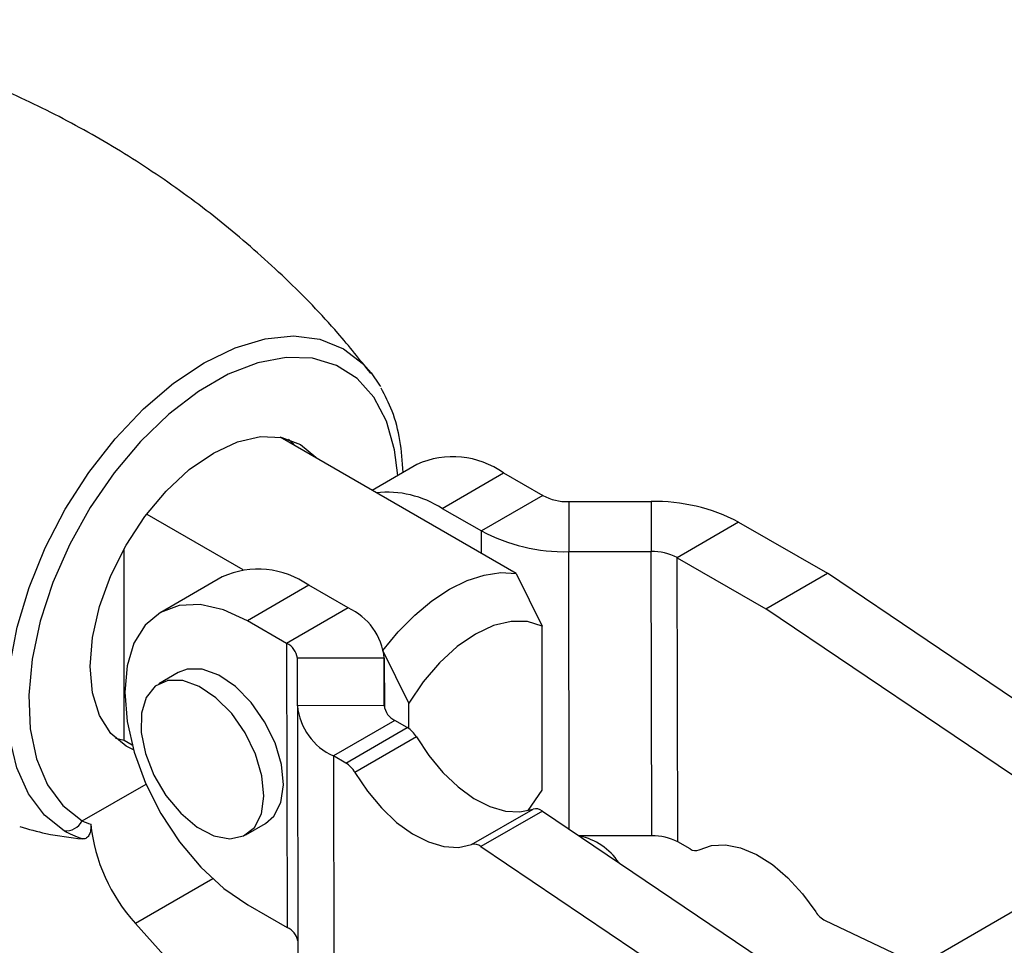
# Model space of a CAD drawing. Extents: x 56 to 617, y 36 to 436.
# Tile 5 of 31: x 126 to 166, y 87 to 125. Entities that reach past the tile are written whole.
import ezdxf

# ---------------------------------------------------------------- set-up
doc = ezdxf.new("R2010")
doc.units = 0
doc.header["$LTSCALE"] = 1.5
doc.layers.get('0').update_dxf_attribs({"linetype": 'CONTINUOUS'})

msp = doc.modelspace()

# ---------------------------------------------------------------- linework, layer by layer
at = {"color": 7, "linetype": 'CONTINUOUS'}
for p, q in [((146.0843, 102.1568), (136.406, 107.744)), ((142.0183, 106.6229), (140.1831, 105.5635)), ((143.0483, 104.8235), (145.5673, 106.2777)), ((145.5673, 106.2777), (147.1774, 105.3531)), ((147.1774, 105.3531), (144.6583, 103.8989)), ((148.2381, 105.1017), (151.6186, 105.1068)), ((148.2381, 105.1017), (148.2381, 103.0505)), ((151.6186, 105.1068), (151.6186, 103.0556)), ((130.9436, 104.5906), (134.8881, 102.3135)), ((143.0483, 104.8235), (144.6583, 103.8989)), ((155.1983, 104.2585), (152.6792, 102.8042)), ((155.1983, 104.2585), (158.8433, 102.1653)), ((130.0153, 95.3125), (130.0153, 103.1687)), ((148.2381, 103.0505), (151.6186, 103.0556)), ((151.6449, 91.4048), (151.6186, 103.0556)), ((152.7055, 91.1534), (152.6792, 102.8042)), ((152.6792, 102.8042), (156.3242, 100.711)), ((146.0843, 102.1568), (147.145, 99.9975)), ((156.3242, 100.711), (158.8433, 102.1653)), ((172.9544, 92.6363), (158.8433, 102.1653)), ((134.0368, 102.0153), (131.5177, 100.5611)), ((137.5859, 101.6701), (135.0668, 100.2159)), ((139.1959, 100.7455), (137.5859, 101.6701)), ((139.1959, 100.7455), (136.6769, 99.2913)), ((170.4354, 91.182), (156.3242, 100.711)), ((136.6769, 99.2913), (135.0668, 100.2159)), ((147.145, 93.2774), (147.145, 99.9975)), ((136.6769, 99.2913), (136.7032, 87.6404)), ((141.6826, 96.8441), (140.6219, 99.0034)), ((140.6787, 98.6866), (137.1162, 98.6812)), ((137.1162, 96.7348), (137.1162, 98.6812)), ((140.6787, 96.7401), (140.6787, 98.6866)), ((140.6787, 98.6866), (140.6833, 96.6729)), ((132.2335, 98.093), (131.438, 97.6338)), ((140.6787, 96.7401), (137.1162, 96.7348)), ((137.1162, 96.7348), (137.1425, 85.0839)), ((141.6826, 95.8022), (141.6826, 96.8441)), ((141.118, 96.1301), (138.599, 94.6759)), ((141.6244, 95.8393), (141.118, 96.1301)), ((139.1053, 94.3851), (141.6244, 95.8393)), ((130.0153, 95.3125), (129.6693, 95.3938)), ((130.3494, 95.1196), (130.0153, 95.3125)), ((141.9939, 95.4544), (139.4748, 94.0002)), ((138.599, 94.6759), (138.6253, 83.025)), ((139.1053, 94.3851), (138.599, 94.6759)), ((146.5751, 92.4346), (147.145, 93.2774)), ((144.2571, 91.0449), (146.7761, 92.4991)), ((147.1613, 92.4173), (144.6423, 90.9631)), ((147.1613, 92.4173), (158.8742, 84.5079)), ((135.0096, 91.4469), (135.8051, 91.9061)), ((151.6449, 91.4048), (148.6675, 91.4003)), ((144.6423, 90.9631), (155.9, 83.361)), ((153.2119, 90.8626), (152.7055, 91.1534)), ((169.0103, 89.7755), (159.3161, 84.1792)), ((135.0931, 88.565), (136.7032, 87.6404)), ((133.5294, 84.4163), (130.4799, 87.81)), ((158.7477, 87.9258), (162.6265, 86.0903))]:
    msp.add_line(p, q, dxfattribs=at)
at = {"color": 8, "linetype": 'CONTINUOUS'}
for p, q in [((144.6604, 102.9788), (144.6583, 103.8989)), ((148.2637, 91.6729), (148.2381, 103.0505)), ((128.2925, 92.0088), (130.9145, 93.5224)), ((133.6482, 89.639), (130.4799, 87.81))]:
    msp.add_line(p, q, dxfattribs=at)
at = {"color": 8, "linetype": 'CONTINUOUS', "flags": 128}
for points in [[(127.5622, 91.6046), (126.7467, 92.2489), (126.0919, 93.1192), (125.6138, 94.1942), (125.3242, 95.4477), (125.2301, 96.8488), (125.3338, 98.3633), (125.6329, 99.954), (126.1199, 101.5819), (126.7829, 103.2072), (127.6058, 104.7901), (128.5683, 106.2917), (129.6468, 107.6752), (130.815, 108.9068), (132.0441, 109.9563), (133.3041, 110.7979), (134.5641, 111.4111), (135.7933, 111.7808), (136.9614, 111.8979), (138.04, 111.7596), (139.0025, 111.3693), (139.8253, 110.7365), (140.1423, 110.3794)], [(141.2284, 106.1669), (141.1027, 107.2241), (140.7711, 108.3951), (140.2535, 109.379), (139.5634, 110.15), (138.7188, 110.6879), (137.742, 110.9787), (136.6586, 111.0146), (135.497, 110.7948), (134.2875, 110.325), (133.062, 109.6175), (131.8526, 108.691), (130.6909, 107.5695), (129.6075, 106.2827), (128.6307, 104.8642), (127.7862, 103.3512), (127.096, 101.7833), (126.5784, 100.2018), (126.2468, 98.648), (126.11, 97.1627), (126.1715, 95.7848), (126.4297, 94.5505), (126.8779, 93.4921), (127.5043, 92.6374), (128.2925, 92.0088), (128.2925, 92.0088)]]:
    msp.add_lwpolyline(points, dxfattribs=at)
at = {"color": 7, "linetype": 'CONTINUOUS', "flags": 128}
for points in [[(140.1423, 110.3794), (140.4884, 109.8767), (140.5214, 109.8206)], [(130.403, 94.9272), (130.1029, 95.0736), (129.4747, 95.5949), (129.0079, 96.3339), (128.7204, 97.2622), (128.6234, 98.3442), (128.7204, 99.5382), (129.0079, 100.7984), (129.4747, 102.0764), (130.1029, 103.323), (130.8684, 104.4903), (131.7417, 105.5335), (132.6893, 106.4125), (133.6748, 107.0934), (134.6602, 107.5503), (135.6079, 107.7654), (136.4812, 107.7305), (137.2466, 107.4469), (137.8749, 106.9257), (137.9237, 106.8678)], [(136.7519, 107.6626), (136.9164, 107.4957), (136.9954, 107.4037)], [(140.6219, 99.0034), (141.2545, 99.7675), (141.9298, 100.4483), (142.6342, 101.0318), (143.3531, 101.5063), (144.0721, 101.8619), (144.7764, 102.0916), (145.4517, 102.1905), (146.0843, 102.1568)], [(135.0668, 100.2159), (134.0842, 100.6684), (133.1398, 100.8796), (132.27, 100.8415), (131.5082, 100.5555), (130.8836, 100.0325), (130.4203, 99.2928), (130.1361, 98.3646), (130.0418, 97.2837), (130.1412, 96.0916), (130.4304, 94.8342), (130.8982, 93.5597), (131.5268, 92.3171), (132.2919, 91.1542), (133.1641, 90.1157), (134.11, 89.2414), (135.0931, 88.565)], [(147.145, 99.9975), (146.5515, 100.1863), (145.8824, 100.1936), (145.1613, 100.0191), (144.4138, 99.6691), (143.6662, 99.156), (142.9451, 98.4979), (142.276, 97.718), (141.6826, 96.8441)], [(135.8051, 91.9061), (136.1532, 92.2074), (136.4386, 92.7653), (136.5446, 93.4889), (136.4633, 94.3245), (136.2007, 95.2102), (135.7764, 96.0803), (135.2217, 96.8702), (134.5779, 97.5214), (133.8926, 97.9856), (133.2168, 98.2283), (132.6004, 98.2315), (132.2335, 98.093)], [(133.6927, 91.4037), (134.3449, 91.2796), (134.914, 91.3973), (135.3577, 91.7481), (135.6431, 92.306), (135.7491, 93.0296), (135.6678, 93.8653), (135.4052, 94.751), (134.9809, 95.6211), (134.4262, 96.411), (133.7824, 97.0622), (133.0971, 97.5264), (132.4213, 97.7691), (131.8049, 97.7723), (131.2938, 97.5358), (130.9258, 97.0772), (130.7283, 96.4304), (130.7158, 95.6435), (130.8893, 94.7747), (131.236, 93.8886), (131.7301, 93.0507), (132.335, 92.3234), (133.0058, 91.7605), (133.6927, 91.4037)], [(141.9939, 95.4544), (142.5043, 94.6872), (143.0807, 93.9972), (143.7038, 93.4072), (144.3527, 92.9371), (145.0059, 92.6026), (145.6415, 92.4147), (146.2382, 92.3799), (146.7761, 92.4991)], [(139.4748, 94.0002), (139.9853, 93.233), (140.5617, 92.5429), (141.1847, 91.953), (141.8337, 91.4829), (142.4868, 91.1483), (143.1224, 90.9605), (143.7191, 90.9256), (144.2571, 91.0449)], [(153.5806, 90.8235), (154.0889, 91.0057), (154.6637, 91.0347), (155.2857, 90.9096), (155.9342, 90.6346), (156.5875, 90.2189), (157.2239, 89.6763), (157.822, 89.025), (158.3619, 88.2867)]]:
    msp.add_lwpolyline(points, dxfattribs=at)
at = {"color": 7, "linetype": 'CONTINUOUS'}
for centre, radius, start, end in [((143.4929, 103.367), 3.5743, 54.52353, 114.36643), ((140.7855, 101.3131), 4.1765, 57.19417, 95.97841), ((148.1913, 107.2679), 2.1667, 242.09842, 271.23667), ((151.7764, 97.7959), 7.3126, 62.09863, 91.23643), ((148.0803, 110.3614), 7.3126, 242.09867, 271.2364), ((151.6653, 100.8894), 2.1667, 62.09841, 91.23672), ((135.5115, 98.7594), 3.5743, 54.52353, 114.36643), ((138.1565, 98.4335), 2.5349, 5.72908, 65.79174), ((136.3689, 98.6062), 0.7511, 5.72934, 65.79155), ((139.6384, 96.9878), 2.5349, 185.72918, 245.79164), ((141.426, 96.8151), 0.7511, 185.72922, 245.79159), ((141.0584, 94.9261), 1.0744, 29.45497, 58.20963), ((138.5393, 93.4719), 1.0744, 29.45497, 58.20963), ((146.8893, 92.084), 0.4303, 50.77727, 105.24298), ((127.6246, 92.3538), 0.7518, 265.24483, 332.68398), ((135.779, 92.6408), 7.1706, 186.06775, 222.35337), ((148.1728, 88.9051), 2.5366, 33.5384, 78.40083), ((151.6916, 89.2386), 2.1667, 62.09848, 91.23653), ((144.3702, 90.6298), 0.4303, 50.77727, 105.24298), ((153.4312, 91.1726), 0.3797, 234.72572, 293.17928), ((159.2136, 88.8104), 0.9998, 211.58504, 242.22725), ((136.3764, 86.9332), 0.7791, 12.18294, 65.20423)]:
    msp.add_arc(centre, radius, start, end, dxfattribs=at)
for points, knots in [([(140.126, 110.3577), (139.6848, 110.9135), (138.6074, 112.2708), (136.6557, 114.2686), (134.3306, 116.3421), (131.8426, 118.2204), (129.2292, 119.8927), (126.5158, 121.3461), (123.7312, 122.5712), (120.9039, 123.5722), (118.0642, 124.318), (116.0981, 124.7393), (115.0903, 124.8517), (115.0238, 124.8591)], [0, 0, 0, 0, 0.072802, 0.1777962, 0.2826279, 0.3869973, 0.4906897, 0.5935386, 0.6953764, 0.7960283, 0.8953342, 0.9930995, 1, 1, 1, 1]), ([(141.456, 106.2983), (141.4228, 106.7419), (141.356, 107.6321), (141.0514, 108.7994), (140.712, 109.4505), (140.5511, 109.759)], [0, 0, 0, 0, 0.3431283, 0.6887271, 1, 1, 1, 1]), ([(125.7419, 91.7771), (126.099, 91.676), (126.9748, 91.4282), (127.8143, 91.332), (128.3115, 91.275)], [0, 0, 0, 0, 0.4076554, 1, 1, 1, 1]), ([(128.6486, 91.8828), (128.6545, 91.7998), (128.6533, 91.7215), (128.6345, 91.5753), (128.6169, 91.5076), (128.563, 91.3933), (128.5261, 91.3455), (128.4329, 91.283), (128.376, 91.268), (128.3115, 91.275)], [0, 0, 0, 0, 0.25, 0.25, 0.5, 0.5, 0.75, 0.75, 1, 1, 1, 1])]:
    msp.add_open_spline(points, degree=3, knots=knots, dxfattribs=at)
for points in [[(128.2925, 92.0088), (128.4037, 91.9617), (128.5228, 91.9197), (128.6486, 91.8828)], [(128.3115, 91.275), (128.0349, 91.3644), (127.7823, 91.4746), (127.5622, 91.6046)]]:
    msp.add_open_spline(points, degree=3, dxfattribs=at)

doc.saveas('drawing.dxf')
